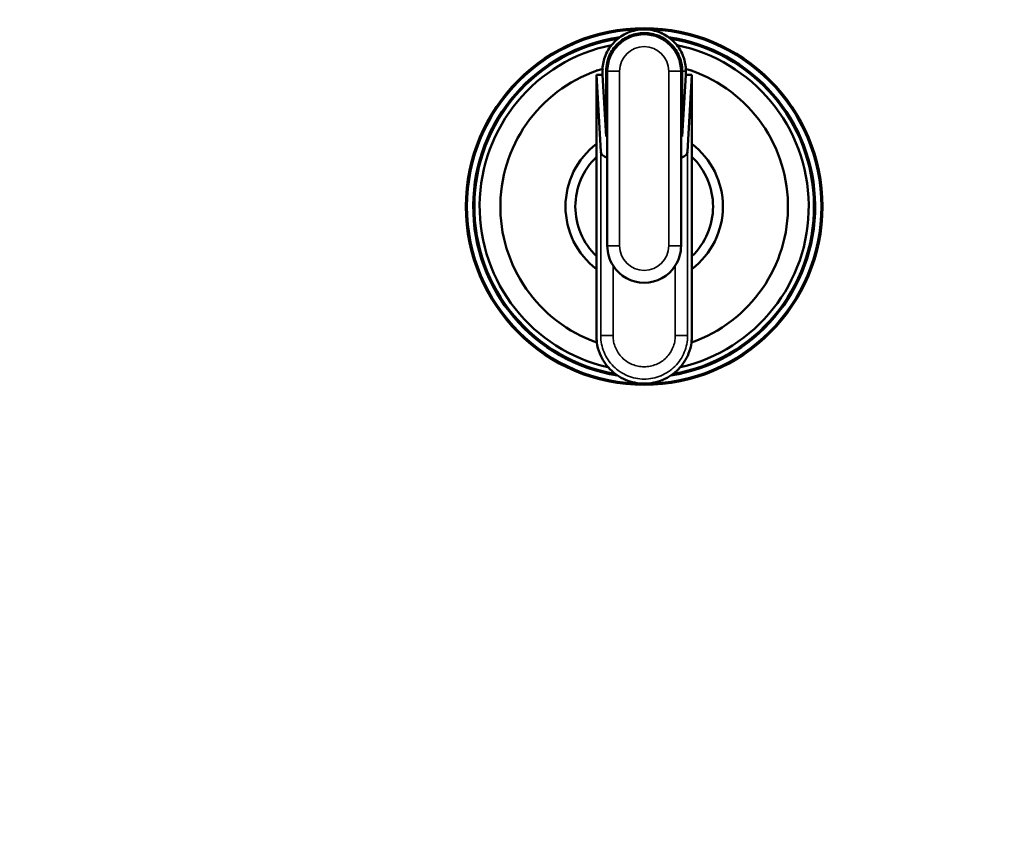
# Model space of a CAD drawing. Header units: inches. Extents: x 0 to 136, y 2 to 86.
# Tile 48 of 74: x 69.92 to 73.07, y 69.7 to 72.33. Entities that reach past the tile are written whole.
import ezdxf

# ---------------------------------------------------------------- set-up
doc = ezdxf.new("R2010")
doc.units = ezdxf.units.IN
doc.header["$LTSCALE"] = 4
doc.header["$MEASUREMENT"] = 0
for name, color, linetype, lineweight in [('Dimension (ANSI)', 7, 'Continuous', 25), ('Visible (ANSI)', 7, 'Continuous', 50), ('Visible Narrow (ANSI)', 7, 'Continuous', 35)]:
    doc.layers.add(name, color=color, linetype=linetype, lineweight=lineweight)
doc.styles.add('Dimension Text', font='tahoma.ttf')
doc.dimstyles.new('Dual Dimension', dxfattribs={"dimscale": 4, "dimtxt": 0.12, "dimasz": 0.098425, "dimexe": 0.125, "dimexo": 0.0625, "dimgap": 0.031496, "dimtad": 0, "dimtih": 1, "dimtoh": 1, "dimrnd": 1e-08, "dimzin": 4, "dimdsep": 46, "dimtxsty": 'Dimension Text', "dimcen": 0.09, "dimdle": 0.393701, "dimclrd": 256, "dimclre": 256, "dimclrt": 256, "dimadec": 0, "dimazin": 1, "dimtfac": 1, "dimtofl": 0, "dimtmove": 0, "dimatfit": 3, "dimfxl": 1, "dimtolj": 1, "dimtzin": 4, "dimlwd": -1, "dimlwe": -1, "dimarcsym": 0})

# ---------------------------------------------------------------- blocks, each defined once
blk = doc.blocks.new('*D16')
at = {"layer": 'Defpoints', "color": 0, "transparency": 16777216}
for p in [(65.5695, 81.2822), (76.0417, 76.7278), (65.5695, 52.7082)]:
    blk.add_point(p, dxfattribs=at)
at = {"layer": 'Dimension (ANSI)', "transparency": 16777216}
for p, q in [((65.5695, 52.9582), (65.5695, 81.7822)), ((76.0417, 76.9778), (76.0417, 81.7822)), ((65.9632, 81.2822), (68.5723, 81.2822)), ((75.648, 81.2822), (73.0389, 81.2822))]:
    blk.add_line(p, q, dxfattribs=at)
for points in [[(65.9632, 81.3478), (65.9632, 81.2166), (65.5695, 81.2822)], [(75.648, 81.3478), (75.648, 81.2166), (76.0417, 81.2822)]]:
    blk.add_solid(points, dxfattribs=at)
at = {"layer": 'Dimension (ANSI)', "transparency": 16777216, "insert": (70.8056, 81.2822), "char_height": 0.48, "attachment_point": 5, "style": 'Dimension Text'}
blk.add_mtext('\\A1;{\\H3.0x;(}\\S10.47^ 266.0 mm;{\\H3.0x;)}', dxfattribs=at)

msp = doc.modelspace()

# ---------------------------------------------------------------- linework, layer by layer
at = {"layer": 'Visible (ANSI)'}
for p, q in [((71.7632, 72.1622), (71.7632, 72.1632)), ((71.7632, 72.1632), (71.7632, 72.1621)), ((71.7663, 72.1632), (71.7632, 72.1632)), ((71.7639, 72.1496), (71.7836, 72.1496)), ((71.7777, 71.9034), (71.7639, 72.1496)), ((71.7639, 71.9282), (71.7639, 72.1496)), ((71.7836, 72.1496), (71.7947, 71.9519)), ((71.7986, 72.1609), (71.7986, 71.6019)), ((72.0348, 71.6019), (72.0348, 72.1609)), ((72.0388, 71.9519), (72.0388, 72.1609)), ((72.0388, 71.9519), (72.0498, 72.1496)), ((72.0498, 72.1496), (72.0498, 72.1609)), ((72.0498, 72.1496), (72.0695, 72.1496)), ((72.0695, 72.1496), (72.0557, 71.9034)), ((72.0671, 72.1632), (72.0702, 72.1632)), ((72.0695, 72.1496), (72.0695, 71.9282)), ((72.0702, 72.1632), (72.0702, 72.1622)), ((72.0702, 72.1621), (72.0702, 72.1632)), ((71.7639, 71.8868), (71.7639, 71.9282)), ((71.7947, 71.9519), (71.7986, 71.9519)), ((72.0348, 71.9519), (72.0388, 71.9519)), ((72.0695, 71.9282), (72.0695, 71.8868)), ((71.7639, 71.5689), (71.7639, 71.8868)), ((72.0695, 71.8868), (72.0695, 71.5689)), ((71.7639, 71.5275), (71.7639, 71.5689)), ((72.0695, 71.5689), (72.0695, 71.5275))]:
    msp.add_line(p, q, dxfattribs=at)
for radius in [0.5709, 0.5675]:
    msp.add_circle((71.9167, 71.7278), radius, dxfattribs=at)
for centre, radius, start, end in [((71.9167, 72.1609), 0.1181, 0, 180), ((71.9167, 71.7278), 0.5475, 98.1849, 260.9812), ((71.9167, 71.7278), 0.5472, 98.2299, 260.9311), ((71.9167, 71.7278), 0.5438, 98.8829, 260.2021), ((71.9167, 71.7278), 0.527, 101.4561, 257.2959), ((71.9167, 71.7278), 0.5475, 279.0188, 81.8151), ((71.9167, 71.7278), 0.5472, 279.0689, 81.7701), ((71.9167, 71.7278), 0.5438, 279.7979, 81.1171), ((71.9167, 71.7278), 0.527, 282.7041, 78.5439), ((71.9167, 71.7278), 0.4606, 106.7633, 250.8346), ((71.9167, 71.7278), 0.4606, 289.1654, 73.2367), ((71.9176, 72.1609), 0.1322, 0.0033, 3.4664), ((71.9167, 71.7278), 0.252, 127.3261, 232.6739), ((71.9167, 71.7278), 0.252, 307.3261, 52.6739), ((71.9167, 71.7278), 0.2205, 133.8659, 226.1341), ((71.9167, 71.7278), 0.2205, 313.8659, 46.1341), ((71.9167, 71.6019), 0.1181, 180, 212.4444), ((71.9167, 71.6019), 0.1181, 327.5556, 0), ((71.9167, 71.6019), 0.1181, 212.4444, 327.5556), ((71.9167, 71.7278), 0.5438, 275.8134, 275.8135)]:
    msp.add_arc(centre, radius, start, end, dxfattribs=at)
for centre, start_param, end_param in [((71.817, 71.9041), 0.032247, 1.083473), ((72.0164, 71.9041), 2.058119, 3.109346)]:
    msp.add_ellipse(centre, major_axis=(-0.0394, 0), ratio=0.57735, start_param=start_param, end_param=end_param, dxfattribs=at)
for points, knots in [([(72.0503, 72.1687), (72.0495, 72.1832), (72.0424, 72.2148), (72.0146, 72.2573), (71.9699, 72.2876), (71.9167, 72.2984), (71.8635, 72.2876), (71.8188, 72.2573), (71.791, 72.2148), (71.7839, 72.1832), (71.7831, 72.1687)], [0.0090715, 0.0090715, 0.0090715, 0.0090715, 0.0601439, 0.1202878, 0.1804318, 0.2405757, 0.3007196, 0.3608635, 0.4210074, 0.4720799, 0.4720799, 0.4720799, 0.4720799]), ([(71.7947, 71.9519), (71.7947, 72.0183), (71.7947, 72.0847), (71.7947, 72.1658), (71.7947, 72.1832), (71.8086, 72.2201), (71.8174, 72.2333), (71.8388, 72.2564), (71.852, 72.2654), (71.8806, 72.2788), (71.8963, 72.2821), (71.9279, 72.2837), (71.9437, 72.2808), (71.9735, 72.2703), (71.9871, 72.2617), (72.0108, 72.2406), (72.0201, 72.2274), (72.0304, 72.2061), (72.0335, 72.1974), (72.0377, 72.1795), (72.0388, 72.1702), (72.0388, 72.1609)], [0.000001, 0.000001, 0.000001, 0.000001, 0.506087, 0.506087, 0.61786, 0.61786, 0.70282, 0.70282, 0.804761, 0.804761, 0.9279, 0.9279, 1.077366, 1.077366, 1.25847, 1.25847, 1.476573, 1.476573, 1.616189, 1.616189, 1.757351, 1.757351, 1.757351, 1.757351]), ([(71.7838, 72.1689), (71.7837, 72.1662), (71.7836, 72.1636), (71.7836, 72.1571), (71.7836, 72.1534), (71.7836, 72.1496)], [0.47177695, 0.47177695, 0.47177695, 0.47177695, 0.48115135, 0.48115135, 0.4944583, 0.4944583, 0.4944583, 0.4944583]), ([(71.7639, 71.5275), (71.7639, 71.4568), (71.7639, 71.3858), (71.7639, 71.3072), (71.7644, 71.3), (71.7655, 71.2927)], [0.31751174, 0.31751174, 0.31751174, 0.31751174, 0.40483348, 0.40483348, 0.41368517, 0.41368517, 0.41368517, 0.41368517]), ([(72.0679, 71.2927), (72.069, 71.3), (72.0695, 71.3072), (72.0695, 71.3858), (72.0695, 71.4568), (72.0695, 71.5275)], [0.58631483, 0.58631483, 0.58631483, 0.58631483, 0.59516652, 0.59516652, 0.68248826, 0.68248826, 0.68248826, 0.68248826]), ([(71.7647, 71.293), (71.7664, 71.2807), (71.7748, 71.2493), (71.8042, 71.2042), (71.8555, 71.1692), (71.9167, 71.1568), (71.9779, 71.1692), (72.0292, 71.2042), (72.0586, 71.2493), (72.067, 71.2807), (72.0687, 71.293)], [0.4135472, 0.4135472, 0.4135472, 0.4135472, 0.4286251, 0.4524167, 0.4762084, 0.5, 0.5237916, 0.5475833, 0.5713749, 0.5864528, 0.5864528, 0.5864528, 0.5864528])]:
    msp.add_open_spline(points, degree=3, knots=knots, dxfattribs=at)
at = {"layer": 'Visible Narrow (ANSI)'}
for p, q in [((71.838, 72.1609), (71.7986, 72.1609)), ((71.838, 72.1609), (71.838, 71.6019)), ((71.9954, 71.6019), (71.9954, 72.1609)), ((72.0348, 72.1609), (71.9954, 72.1609)), ((72.0388, 72.1609), (72.0498, 72.1609)), ((71.7777, 71.9034), (71.7777, 71.3145)), ((72.0557, 71.3145), (72.0557, 71.9034)), ((71.838, 71.6019), (71.7986, 71.6019)), ((72.0348, 71.6019), (71.9954, 71.6019)), ((71.817, 71.5385), (71.817, 71.3145)), ((72.0164, 71.3145), (72.0164, 71.5385)), ((71.7777, 71.3145), (71.817, 71.3145)), ((72.0164, 71.3145), (72.0557, 71.3145))]:
    msp.add_line(p, q, dxfattribs=at)
for centre, start, end in [((71.9167, 72.1609), 0, 180), ((71.9167, 71.6019), 180, 0)]:
    msp.add_arc(centre, 0.0787, start, end, dxfattribs=at)
for points, knots in [([(71.7777, 71.3145), (71.7777, 71.3052), (71.7786, 71.2962), (71.7821, 71.2785), (71.7848, 71.2697), (71.7918, 71.2528), (71.7961, 71.2448), (71.8061, 71.2297), (71.812, 71.2226), (71.8248, 71.2097), (71.8318, 71.204), (71.847, 71.1938), (71.8551, 71.1895), (71.8718, 71.1826), (71.8806, 71.1799), (71.8985, 71.1763), (71.9075, 71.1754), (71.9257, 71.1754), (71.9349, 71.1763), (71.9527, 71.1799), (71.9613, 71.1825), (71.9782, 71.1895), (71.9864, 71.1938), (72.0014, 71.2038), (72.0084, 71.2096), (72.0215, 71.2226), (72.0272, 71.2296), (72.0373, 71.2446), (72.0416, 71.2527), (72.0486, 71.2697), (72.0512, 71.2783), (72.0548, 71.2961), (72.0557, 71.3053), (72.0557, 71.3145)], [0, 0, 0, 0, 0.000494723, 0.000494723, 0.000989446, 0.000989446, 0.001484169, 0.001484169, 0.001978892, 0.001978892, 0.002473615, 0.002473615, 0.002968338, 0.002968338, 0.003463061, 0.003463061, 0.003957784, 0.003957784, 0.004452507, 0.004452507, 0.00494723, 0.00494723, 0.005441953, 0.005441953, 0.005936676, 0.005936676, 0.006431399, 0.006431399, 0.006926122, 0.006926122, 0.007420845, 0.007420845, 0.007915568, 0.007915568, 0.007915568, 0.007915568]), ([(72.0164, 71.3145), (72.0164, 71.3079), (72.0157, 71.3013), (72.0132, 71.2885), (72.0113, 71.2823), (72.0063, 71.2702), (72.0031, 71.2644), (71.9959, 71.2536), (71.9918, 71.2486), (71.9825, 71.2393), (71.9774, 71.2352), (71.9666, 71.2279), (71.9608, 71.2248), (71.9487, 71.2198), (71.9425, 71.218), (71.9297, 71.2154), (71.9231, 71.2148), (71.9101, 71.2148), (71.9037, 71.2154), (71.8908, 71.218), (71.8845, 71.2199), (71.8725, 71.2249), (71.8667, 71.228), (71.8558, 71.2353), (71.8508, 71.2394), (71.8416, 71.2486), (71.8374, 71.2537), (71.8302, 71.2645), (71.8271, 71.2703), (71.8221, 71.2823), (71.8202, 71.2887), (71.8177, 71.3014), (71.817, 71.3079), (71.817, 71.3145)], [-0.007915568, -0.007915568, -0.007915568, -0.007915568, -0.007420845, -0.007420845, -0.006926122, -0.006926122, -0.006431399, -0.006431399, -0.005936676, -0.005936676, -0.005441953, -0.005441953, -0.00494723, -0.00494723, -0.004452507, -0.004452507, -0.003957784, -0.003957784, -0.003463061, -0.003463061, -0.002968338, -0.002968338, -0.002473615, -0.002473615, -0.001978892, -0.001978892, -0.001484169, -0.001484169, -0.000989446, -0.000989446, -0.000494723, -0.000494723, 0, 0, 0, 0])]:
    msp.add_open_spline(points, degree=3, knots=knots, dxfattribs=at)

# ---------------------------------------------------------------- dimensions: what is measured, and where the dimension line sits
at = {"layer": 'Dimension (ANSI)'}
dim = msp.add_linear_dim(base=(65.5695, 81.2822), p1=(76.0417, 76.7278), p2=(65.5695, 52.7082), angle=180, text='{\\H3.0x;(}\\S<>^ 266.0 mm;{\\H3.0x;)}', dimstyle='Dual Dimension', override={"dimgap": 0.031496, "dimtih": 0, "dimtoh": 0, "dimdec": 2, "dimpost": '\\X', "dimtol": 0, "dimlim": 0, "dimtp": 0, "dimtm": 0, "dimtdec": 2, "dimatfit": 1}, dxfattribs=at)
dim.commit()
dim.dimension.update_dxf_attribs({"geometry": '*D16', "text_midpoint": (70.8056, 81.2822), "dimtype": 160})

doc.saveas('drawing.dxf')
